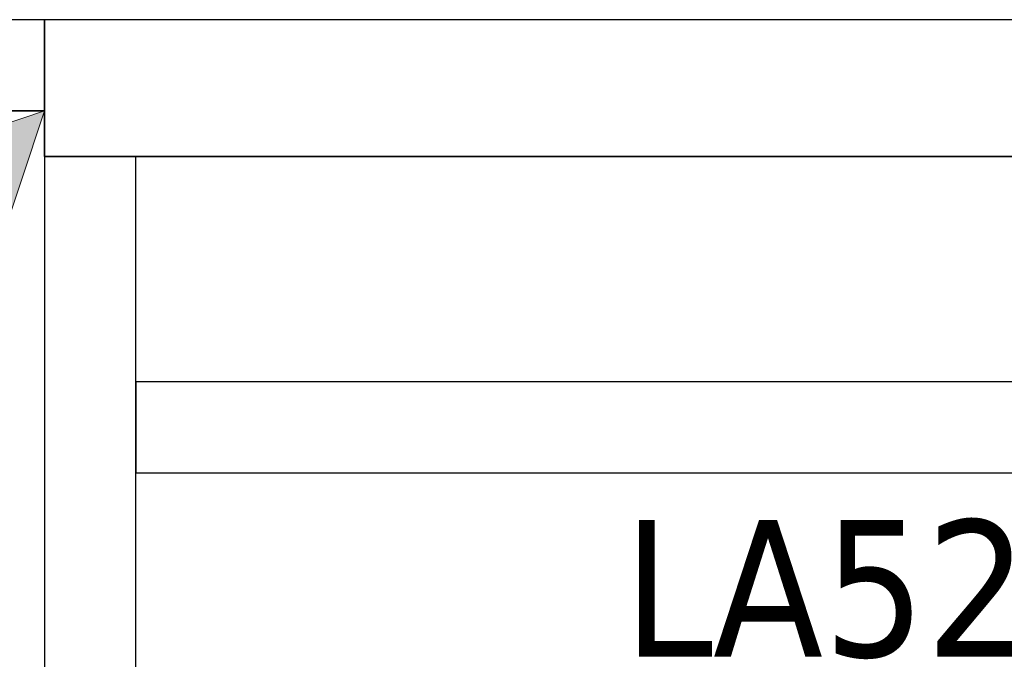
# Model space of a CAD drawing. Header units: metres. Extents: x 391.1 to 430.4, y 12.7 to 28.4.
# Tile 153 of 186: x 407.2 to 408.3, y 27.5 to 28.2. Entities that reach past the tile are written whole.
import ezdxf

# ---------------------------------------------------------------- set-up
doc = ezdxf.new("R2010")
doc.units = ezdxf.units.M
doc.layers.add('01_SUELOS', color=7, linetype='Continuous', lineweight=25, true_color=0x007f00)
for name, color, linetype, lineweight in [('A-DETL-GENF-OTLN', 7, 'Continuous', 18), ('A-WALL-____-MCUT', 7, 'Continuous', 25), ('A-WALL-____-OTLN', 7, 'Continuous', 25), ('E-LITE-EQPM-IDEN', 7, 'Continuous', 30)]:
    doc.layers.add(name, color=color, linetype=linetype, lineweight=lineweight)
doc.styles.add('Tahoma_4', font='tahoma.ttf', dxfattribs={"height": 0.15})

# ---------------------------------------------------------------- blocks, each defined once
blk = doc.blocks.new('Family - Envans PB-155465-02_ENLLUMENAT_P0')
at = {"layer": 'A-WALL-____-MCUT', "color": 253, "true_color": 0xaaaaaa}
for p, q in [((2.0275, 0.1), (0, 0.1)), ((0, 0.1), (0, 0)), ((0, 0), (2.0275, 0))]:
    blk.add_line(p, q, dxfattribs=at)
at = {"layer": 'A-WALL-____-OTLN', "color": 253, "true_color": 0xaaaaaa}
for p, q in [((2.0275, 0.1), (0, 0.1)), ((0, 0.1), (0, 0)), ((0, 0), (2.0275, 0))]:
    blk.add_line(p, q, dxfattribs=at)
at = {"layer": 'A-WALL-____-OTLN', "color": 253, "lineweight": 18, "true_color": 0xaaaaaa}
blk.add_line((0, 0), (2.0275, 0), dxfattribs=at)
blk = doc.blocks.new('Family - Envans PB-155491-02_ENLLUMENAT_P0')
at = {"layer": 'A-WALL-____-MCUT', "color": 253, "true_color": 0xaaaaaa}
for p, q in [((1.4028, 0.1), (0, 0.1)), ((0, 0.1), (0, 0)), ((0, 0), (1.4028, 0))]:
    blk.add_line(p, q, dxfattribs=at)
at = {"layer": 'A-WALL-____-OTLN', "color": 253, "true_color": 0xaaaaaa}
for p, q in [((1.4028, 0.1), (0, 0.1)), ((0, 0.1), (0, 0)), ((0, 0), (1.4028, 0))]:
    blk.add_line(p, q, dxfattribs=at)
at = {"layer": 'A-WALL-____-OTLN', "color": 253, "lineweight": 18, "true_color": 0xaaaaaa}
blk.add_line((0, 0), (1.4028, 0), dxfattribs=at)
blk = doc.blocks.new('Family - Envans PB-155654-02_ENLLUMENAT_P0')
at = {"layer": 'A-WALL-____-MCUT', "color": 253, "true_color": 0xaaaaaa}
for p, q in [((14.0103, 0.15), (12.5075, 0.15)), ((14.0103, 0), (14.0103, 0.15)), ((0, 0), (14.0103, 0))]:
    blk.add_line(p, q, dxfattribs=at)
at = {"layer": 'A-WALL-____-OTLN', "color": 253, "true_color": 0xaaaaaa}
for p, q in [((14.0103, 0.15), (12.5075, 0.15)), ((14.0103, 0), (14.0103, 0.15)), ((0, 0), (14.0103, 0))]:
    blk.add_line(p, q, dxfattribs=at)
at = {"layer": 'A-WALL-____-OTLN', "color": 253, "lineweight": 18, "true_color": 0xaaaaaa}
blk.add_line((0, 0), (14.0103, 0), dxfattribs=at)
blk = doc.blocks.new('Family - Envans PB-155658-02_ENLLUMENAT_P0')
at = {"layer": 'A-WALL-____-MCUT', "color": 253, "true_color": 0xaaaaaa}
for p, q in [((1.41, 0.1), (0, 0.1)), ((0, 0.1), (0, 0)), ((0, 0), (1.41, 0))]:
    blk.add_line(p, q, dxfattribs=at)
at = {"layer": 'A-WALL-____-OTLN', "color": 253, "true_color": 0xaaaaaa}
for p, q in [((1.41, 0.1), (0, 0.1)), ((0, 0.1), (0, 0)), ((0, 0), (1.41, 0))]:
    blk.add_line(p, q, dxfattribs=at)
at = {"layer": 'A-WALL-____-OTLN', "color": 253, "lineweight": 18, "true_color": 0xaaaaaa}
blk.add_line((0, 0), (1.41, 0), dxfattribs=at)
blk = doc.blocks.new('Family - LONDR55-XX_ZZ-ARQ-CAA-M3D-Londres55-155971-02_ENLLUMENAT_P0')
at = {"layer": '01_SUELOS', "color": 9, "true_color": 0xaad4aa}
for p, q in [((9.9473, 14.9276), (8.5373, 14.9276)), ((9.9473, 14.9276), (8.5373, 14.9276)), ((8.5373, 14.9276), (9.9473, 14.9276)), ((8.5373, 14.9276), (9.9473, 14.9276)), ((9.9473, 14.8776), (9.9473, 14.9276)), ((9.9473, 14.8776), (9.9473, 14.9276)), ((9.9473, 14.8776), (9.9473, 14.9276)), ((9.9473, 14.8776), (9.9473, 14.9276)), ((13.5014, 14.8776), (9.9473, 14.8776)), ((13.5014, 14.8776), (9.9473, 14.8776)), ((9.9473, 14.8776), (13.5014, 14.8776)), ((9.9473, 14.8776), (13.5014, 14.8776))]:
    blk.add_line(p, q, dxfattribs=at)
blk = doc.blocks.new('LONDR55-XX_ZZ-ARQ-CAA-M3D-Londres55_ifc-1-02_ENLLUMENAT_P0')
at = {"layer": '01_SUELOS', "color": 253, "lineweight": 18, "true_color": 0xaaaaaa}
blk.add_blockref('Family - LONDR55-XX_ZZ-ARQ-CAA-M3D-Londres55-155971-02_ENLLUMENAT_P0', (397.3291, 13.2006), dxfattribs=at)
at = {"layer": 'A-WALL-____-OTLN', "color": 253, "lineweight": 18, "true_color": 0xaaaaaa}
for name, p, rotation in [('Family - Envans PB-155658-02_ENLLUMENAT_P0', (407.2764, 28.2282), 180), ('Family - Envans PB-155654-02_ENLLUMENAT_P0', (421.2867, 28.2282), 180), ('Family - Envans PB-155465-02_ENLLUMENAT_P0', (407.2764, 28.0782), 270)]:
    blk.add_blockref(name, p, dxfattribs=dict(at, rotation=rotation))
blk.add_blockref('Family - Envans PB-155491-02_ENLLUMENAT_P0', (407.3764, 27.7308), dxfattribs=at)
blk = doc.blocks.new('ZYR_06_01 Detector Presència Paret - Detector 90º-841973-02_ENLLUMENAT_P0')
at = {"layer": 'A-DETL-GENF-OTLN', "true_color": 0x00c400}
blk.add_hatch(color=92, dxfattribs=at).paths.add_polyline_path([(0, 0), (0.125, 0.25), (-0.125, 0.25)])
at = {"layer": 'A-DETL-GENF-OTLN', "color": 92, "true_color": 0x00c400}
for p, q in [((-0.0625, 0.275), (-0.0625, 0.365)), ((0, 0.275), (0, 0.365)), ((0.0625, 0.275), (0.0625, 0.365)), ((-0.125, 0.25), (0.125, 0.25)), ((0, 0), (-0.125, 0.25)), ((-0.125, 0.25), (0, 0)), ((-0.125, 0.25), (0.125, 0.25)), ((0.125, 0.25), (0, 0)), ((0.125, 0.25), (0, 0))]:
    blk.add_line(p, q, dxfattribs=at)

msp = doc.modelspace()

# ---------------------------------------------------------------- block references
at = {"lineweight": 5}
msp.add_blockref('LONDR55-XX_ZZ-ARQ-CAA-M3D-Londres55_ifc-1-02_ENLLUMENAT_P0', (0, 0), dxfattribs=at)
at = {"layer": 'A-DETL-GENF-OTLN', "color": 92, "true_color": 0x00c400, "rotation": 135.0000000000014}
msp.add_blockref('ZYR_06_01 Detector Presència Paret - Detector 90º-841973-02_ENLLUMENAT_P0', (407.2764, 28.1282), dxfattribs=at)

# ---------------------------------------------------------------- texts
at = {"layer": 'E-LITE-EQPM-IDEN', "insert": (407.9116, 27.679), "char_height": 0.15, "width": 0.737552, "attachment_point": 1, "style": 'Tahoma_4'}
msp.add_mtext('LA52.7', dxfattribs=at)

doc.saveas('drawing.dxf')
